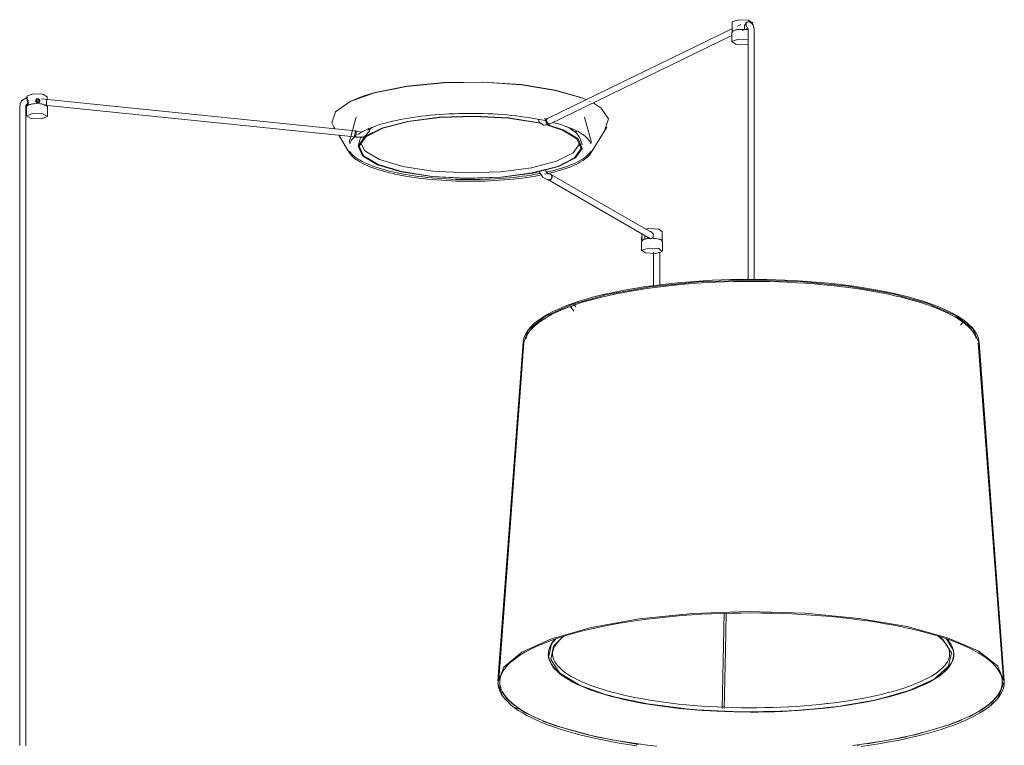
# Model space of a CAD drawing. Header units: millimetres. Extents: x -4228 to 3742, y -1328 to 7565.
# Tile 2 of 7: x -1158 to -187, y -531 to 185. Entities that reach past the tile are written whole.
import ezdxf

# ---------------------------------------------------------------- set-up
doc = ezdxf.new("R2010")
doc.units = ezdxf.units.MM
doc.layers.add('E-LITE-EQPM', color=7, linetype='Continuous', lineweight=20)

# ---------------------------------------------------------------- blocks, each defined once
blk = doc.blocks.new('64314-3L   _Suspended_tensor - 64314-54-3L CONGA Black_White pendant lamp ø450-3L-720679-00 Isometrico PDF')
at = {"layer": 'E-LITE-EQPM', "color": 253, "lineweight": 15, "true_color": 0xaaaaaa}
for p, q in [((3496.59, 184.9), (3500.33, 182.32)), ((3480.66, 176.45), (3298.34, 87.9)), ((3480.42, 182.71), (3480.42, 173.1)), ((3489.12, 180.56), (3485.86, 178.98)), ((3490.56, 174.59), (3491.74, 175.16)), ((3491.84, 175.58), (3492.54, 175.83)), ((3492.54, 175.83), (3492.54, 178.38)), ((3495.66, 176.67), (3492.88, 175.49)), ((3495.88, 183.23), (3493.78, 182.34)), ((3496.15, 175.72), (3496.15, 170.3)), ((3497.36, 183.22), (3496.61, 183.33)), ((3496.89, 183.29), (3497.69, 182.93)), ((3500.43, 180.11), (3500.43, 182.71)), ((3502.15, 170.3), (3502.15, 175.72)), ((3300.96, 82.51), (3480.24, 169.58)), ((3480.14, 172.4), (3480.14, 163.28)), ((3496.15, 170.3), (3496.15, -71.34)), ((3502.15, -71.51), (3502.15, 170.3)), ((2785.14, 108.03), (2783.97, 108.11)), ((2784.34, 109.46), (2784.34, 107.72)), ((2784.51, 109.41), (2784.38, 109.7)), ((2793.76, 106.02), (2795.25, 107.03)), ((2795.11, 106.57), (2795.25, 107.03)), ((2795.25, 107.03), (2796.74, 105.95)), ((3108.27, 75.53), (2798.28, 107.23)), ((2804.35, 106.52), (2804.35, 109.46)), ((3305.63, 115.82), (3332.39, 108.05)), ((3333.2, 107.73), (3336.48, 106.37)), ((2777.59, 102.18), (2777.23, 99.7)), ((2777.23, 99.7), (2777.23, 94.28)), ((2783.23, 99.7), (2783.34, 100.44)), ((2783.23, 94.28), (2783.23, 99.7)), ((2783.34, 100.44), (2784.84, 102.1)), ((2784.05, 99.16), (2784.11, 99.53)), ((2784.05, 99.16), (2784.05, 90.04)), ((2784.81, 102.09), (2784.84, 102.1)), ((2784.81, 102.09), (2785.74, 102.03)), ((2785, 101.42), (2784.98, 102.09)), ((2785, 100.52), (2785, 101.42)), ((2785.74, 103.84), (2785.74, 101.28)), ((2785.74, 101.28), (2786.64, 101.26)), ((2793.33, 106.11), (2792.86, 104.54)), ((2794.33, 104.32), (2793.76, 106.02)), ((2795.11, 106.57), (2793.86, 105.72)), ((2794.09, 104.15), (2794.19, 103.86)), ((2794.33, 104.32), (2794.19, 103.86)), ((2795.25, 104.3), (2794.53, 104.32)), ((2796.58, 105.5), (2795.11, 106.57)), ((2795.97, 104.29), (2795.25, 104.3)), ((2796.17, 104.28), (2796.03, 103.82)), ((2796.03, 103.82), (2796.12, 104.1)), ((2796.74, 105.95), (2796.17, 104.28)), ((2796.72, 103.5), (2797.16, 104.95)), ((2801.5, 100.87), (3107.66, 69.56)), ((2803.07, 100.87), (2803.68, 100.86)), ((2803.68, 100.86), (2803.68, 103.41)), ((2804.64, 90.04), (2804.64, 99.16)), ((3104.49, 105.01), (3103.74, 104.65)), ((3340.2, 104.65), (3339.45, 105.01)), ((2777.23, 94.28), (2777.23, -531.35)), ((2783.23, -531.75), (2783.23, 94.28)), ((3109.3, 88.98), (3102.3, 63.96)), ((3295.94, 86.97), (3295.34, 87.59)), ((3298.3, 87.89), (3296.87, 87.17)), ((3298.3, 87.89), (3297.58, 87.53)), ((3341.64, 63.96), (3334.64, 88.98)), ((3087.21, 79.16), (3088.18, 77.58)), ((3122.86, 76.2), (3123.8, 78.63)), ((3294.66, 81.11), (3299.56, 81.81)), ((3296.35, 85.58), (3295.88, 85.68)), ((3295.94, 86.97), (3296.87, 87.17)), ((3297.67, 84.25), (3297.4, 84.97)), ((3299.18, 82.62), (3298.61, 83.01)), ((3299.8, 82.39), (3299.2, 82.61)), ((3299.56, 81.81), (3300.99, 82.53)), ((3300.41, 82.35), (3299.82, 82.38)), ((3300.28, 82.17), (3300.99, 82.53)), ((3300.96, 82.51), (3300.43, 82.35)), ((3341.45, 54.12), (3356.73, 79.16)), ((3092.1, 71.16), (3102.49, 54.12)), ((3107.31, 69.64), (3109.41, 69.15)), ((3107.62, 69.56), (3108.78, 69.43)), ((3107.63, 69.56), (3107.68, 69.68)), ((3107.72, 69.68), (3107.66, 69.56)), ((3107.7, 69.72), (3107.76, 69.99)), ((3107.79, 69.99), (3107.73, 69.72)), ((3107.73, 69.73), (3108.01, 69.95)), ((3107.76, 69.99), (3107.85, 70.48)), ((3107.88, 70.48), (3107.79, 69.99)), ((3107.85, 70.48), (3107.94, 71.1)), ((3107.97, 71.1), (3107.88, 70.48)), ((3107.95, 71.11), (3108.04, 71.83)), ((3108.06, 71.83), (3107.97, 71.11)), ((3108.04, 71.83), (3108.14, 72.6)), ((3108.14, 72.6), (3108.06, 71.83)), ((3108.07, 70.02), (3108.36, 70.41)), ((3108.26, 75.53), (3108.27, 75.53)), ((3108.28, 74.09), (3108.32, 74.69)), ((3109.46, 75.39), (3108.3, 75.52)), ((3108.3, 75.52), (3108.3, 75.52)), ((3108.32, 74.7), (3108.34, 75.15)), ((3108.34, 75.16), (3108.33, 75.44)), ((3108.41, 70.48), (3108.55, 70.74)), ((3110.76, 75), (3108.66, 75.48)), ((3109.46, 75.39), (3109.46, 75.39)), ((3322.99, 77.56), (3322.33, 76.78)), ((3327.23, 75.4), (3325.67, 74.28)), ((3113.11, 66.75), (3111.69, 61.7)), ((3332.25, 61.7), (3330.83, 66.75)), ((3300.72, 32.91), (3299.28, 33.21)), ((3300.72, 32.91), (3301.14, 32.77)), ((3301.47, 32.61), (3301.09, 32.81)), ((3402.91, -25.71), (3301.54, 32.56)), ((3302.46, 30.49), (3302.43, 29.72)), ((3302.81, 29.46), (3302.55, 28.73)), ((3298.06, 27.33), (3299.5, 27.04)), ((3298.25, 27.52), (3298.62, 27.32)), ((3298.55, 27.36), (3399.92, -30.92)), ((3299.39, 27.06), (3299.66, 27.02)), ((3299.66, 27.02), (3299.4, 27.05)), ((3300.12, 27.02), (3299.67, 27.02)), ((3299.69, 27.02), (3300.12, 27.03)), ((3300.86, 27.19), (3300.14, 27.02)), ((3300.79, 27.22), (3300.28, 27.04)), ((3301.23, 27.51), (3300.89, 27.28)), ((3302.55, 28.73), (3302.12, 28.08)), ((3391.41, -26), (3391.41, -33.07)), ((3394.39, -28.53), (3394.44, -27.76)), ((3394.39, -31.09), (3394.39, -28.53)), ((3394.91, -21.47), (3398.19, -20.83)), ((3402.65, -29.12), (3402.35, -29.55)), ((3402.64, -27.75), (3402.64, -30.31)), ((3411.42, -33.07), (3411.42, -23.47)), ((3390.77, -30.49), (3391.5, -30.42)), ((3390.92, -32.02), (3390.95, -32.33)), ((3390.95, -32.33), (3391.44, -32.28)), ((3391.59, -29.3), (3391.06, -29.35)), ((3391.12, -33.77), (3391.12, -42.89)), ((3394.39, -31.09), (3392.56, -31.77)), ((3394.78, -31.41), (3394.39, -31.09)), ((3396.64, -30.25), (3396.67, -30.76)), ((3398.83, -30.33), (3398.46, -30.08)), ((3398.53, -30.69), (3398.5, -30.36)), ((3398.83, -30.33), (3399.31, -30.66)), ((3399.61, -30.6), (3398.91, -30.37)), ((3400.04, -30.64), (3399.68, -30.61)), ((3402.33, -29.58), (3401.78, -30.09)), ((3402.64, -30.31), (3403.02, -30.62)), ((3411.71, -33.77), (3411.28, -33.26)), ((3411.4, -33.22), (3411.39, -32.88)), ((3411.71, -42.89), (3411.71, -33.77)), ((3402.98, -44.2), (3402.98, -77.21)), ((3408.98, -76.88), (3408.98, -44.2)), ((3326.09, -98.3), (3324.19, -95.57)), ((3320.91, -97.85), (3324.2, -102.58)), ((3705.59, -110.49), (3704.89, -111.29)), ((3705.91, -116.2), (3708.6, -113.11)), ((3274.12, -133.22), (3249.27, -467.31)), ((3274.89, -133.78), (3250.11, -466.89)), ((3748.19, -466.89), (3723.41, -133.78)), ((3749.02, -467.31), (3724.17, -133.22)), ((3691.66, -425.61), (3698.97, -437.49)), ((3699, -437.61), (3698.99, -444.23)), ((3251.01, -470.83), (3252.04, -475.1)), ((3746.66, -473.83), (3747.44, -468.84)), ((3259.56, -486.53), (3265.6, -491.84)), ((3268.33, -495.45), (3265.31, -493.32)), ((3726.84, -495.96), (3734, -490.81)), ((3738.69, -488.61), (3735.83, -491.11)), ((3346.21, -522.85), (3388.03, -530.21)), ((3613.7, -529.73), (3651.09, -523.07)), ((3651.23, -523.04), (3652.84, -522.69)), ((3603.76, -531.09), (3605.6, -530.85))]:
    blk.add_line(p, q, dxfattribs=at)
at = {"layer": 'E-LITE-EQPM', "color": 7, "lineweight": 15, "true_color": 0xfdfdfd}
for p, q in [((3472.59, -400.68), (3470.47, -494.69)), ((3473.76, -437.51), (3474.59, -400.57)), ((3299.67, -445.64), (3299.33, -444.33)), ((3302.14, -450.82), (3299.67, -445.65)), ((3472.47, -494.74), (3473.76, -437.61)), ((3698.63, -445.64), (3698.41, -446.31)), ((3698.95, -444.42), (3698.63, -445.64)), ((3698.97, -437.49), (3699, -437.61)), ((3302.75, -451.73), (3302.26, -451.02)), ((3696.1, -450.91), (3695.45, -451.85)), ((3696.33, -450.56), (3696.13, -450.87)), ((3697.44, -448.59), (3696.52, -450.24))]:
    blk.add_line(p, q, dxfattribs=at)
at = {"layer": 'E-LITE-EQPM', "color": 253, "lineweight": 15, "true_color": 0xaaaaaa}
for points in [[(3480.45, 182.77, 0), (3480.52, 183.1, 0), (3486.68, 185.29, 0), (3496.59, 184.9, 0)], [(3480.14, 172.4, 0), (3481.57, 174.14, 0), (3484.96, 175.17, 0), (3490.53, 175.63, 0), (3495.99, 175.16, 0), (3496.21, 175.11, 0)], [(3492.54, 175.83, 0), (3485.4, 175.51, 0), (3480.83, 173.89, 0), (3480.42, 173.09, 0)], [(3492.54, 178.38, 0), (3492.66, 179.31, 0), (3493.01, 180.18, 0), (3493.54, 180.92, 0), (3494.21, 181.5, 0)], [(3496.89, 183.29, 0), (3496.06, 183.28, 0), (3495.31, 182.92, 0), (3494.71, 182.24, 0), (3494.34, 181.32, 0), (3494.23, 180.29, 0), (3494.41, 179.26, 0), (3494.83, 178.35, 0)], [(3494.59, 175.29, 0), (3494.6, 175.59, 0), (3494.47, 176.43, 0)], [(3495.09, 175.48, 0), (3494.95, 176.14, 0), (3494.81, 176.41, 0)], [(3495.75, 177.52, 0), (3496.15, 175.84, 0), (3496.15, 175.72, 0)], [(3497.36, 183.22, 0), (3500.78, 180.79, 0), (3502.15, 176.11, 0), (3502.15, 175.72, 0)], [(3484.09, 161.02, 0), (3480.24, 163.68, 0), (3486.58, 165.94, 0), (3496.25, 165.64, 0)], [(3496.4, 160.95, 0), (3494.28, 160.62, 0), (3484.09, 161.02, 0)], [(3087.82, 78.23, 0), (3085.45, 83.62, 0), (3089.04, 94.41, 0), (3103.4, 104.48, 0), (3127.36, 113.02, 0), (3158.99, 119.33, 0), (3195.72, 122.9, 0), (3234.58, 123.45, 0), (3272.42, 120.92, 0), (3306.17, 115.53, 0)], [(3114.97, 109.32, 0), (3127.96, 113.33, 0), (3159.39, 119.6, 0), (3195.89, 123.15, 0), (3234.5, 123.69, 0), (3272.1, 121.18, 0), (3305.63, 115.82, 0)], [(2783.96, 108.11, 0), (2779.11, 105.06, 0), (2777.59, 102.18, 0)], [(2784, 108.1, 0), (2784.15, 107.84, 0), (2784.32, 107.26, 0), (2784.5, 106.41, 0), (2784.67, 105.41, 0), (2784.82, 104.38, 0), (2784.92, 103.43, 0), (2784.96, 102.67, 0), (2784.91, 102.21, 0)], [(2784.38, 109.7, 0), (2790.09, 111.99, 0), (2800.06, 111.75, 0), (2804.31, 109.23, 0)], [(2793.2, 105.58, 0), (2793.3, 105.98, 0), (2793.65, 106.56, 0), (2794.18, 107, 0), (2794.84, 107.22, 0)], [(2795.25, 107.45, 0), (2793.25, 105.58, 0), (2795.25, 103.61, 0)], [(2795.25, 103.61, 0), (2797.24, 105.48, 0), (2795.25, 107.45, 0)], [(2795.53, 107.21, 0), (2796.18, 106.95, 0), (2796.7, 106.49, 0), (2797.04, 105.89, 0), (2797.12, 105.63, 0)], [(3103.8, 104.67, 0), (3104.15, 104.84, 0), (3114.22, 109.05, 0)], [(3306.17, 115.53, 0), (3333.09, 107.71, 0), (3336.44, 106.35, 0)], [(2804.64, 99.16, 0), (2803.2, 100.9, 0), (2799.82, 101.93, 0), (2794.24, 102.39, 0), (2788.78, 101.92, 0), (2785.54, 100.92, 0), (2784.11, 99.53, 0)], [(2784.98, 106.66, 0), (2785.26, 106.19, 0), (2785.5, 105.55, 0), (2785.68, 104.75, 0), (2785.74, 103.84, 0)], [(2803.68, 100.86, 0), (2798.83, 102.35, 0), (2791.46, 102.53, 0), (2785.74, 101.28, 0)], [(2795.19, 103.41, 0), (2794.84, 103.44, 0), (2794.18, 103.67, 0), (2793.65, 104.1, 0), (2793.3, 104.66, 0), (2793.18, 105.32, 0)], [(2797.16, 105.22, 0), (2797.04, 104.58, 0), (2796.7, 104.02, 0), (2796.18, 103.63, 0), (2795.53, 103.43, 0), (2795.22, 103.41, 0)], [(2803.68, 103.41, 0), (2803.73, 104.32, 0), (2803.84, 105.11, 0), (2804, 105.75, 0), (2804.16, 106.21, 0), (2804.29, 106.48, 0), (2804.34, 106.54, 0)], [(3343.31, 103.07, 0), (3351.02, 98.09, 0), (3358.49, 87.46, 0), (3354.9, 76.67, 0)], [(2784.09, 90.28, 0), (2789.97, 92.63, 0), (2800.22, 92.39, 0), (2804.6, 89.8, 0)], [(2804.6, 89.8, 0), (2798.72, 87.44, 0), (2788.47, 87.69, 0), (2784.09, 90.28, 0)], [(3111.05, 72.03, 0), (3111.58, 72.41, 0), (3113.49, 73.61, 0), (3115.58, 74.79, 0), (3117.85, 75.95, 0), (3120.28, 77.09, 0), (3122.88, 78.2, 0), (3125.64, 79.28, 0), (3128.56, 80.33, 0), (3131.63, 81.35, 0), (3134.84, 82.33, 0), (3138.2, 83.28, 0), (3141.69, 84.2, 0), (3145.32, 85.07, 0), (3149.06, 85.9, 0), (3152.93, 86.69, 0), (3156.9, 87.44, 0), (3160.99, 88.14, 0), (3165.16, 88.79, 0), (3169.44, 89.4, 0), (3173.79, 89.96, 0), (3178.22, 90.47, 0), (3182.73, 90.94, 0), (3187.3, 91.35, 0), (3191.92, 91.71, 0), (3196.59, 92.02, 0), (3201.3, 92.27, 0), (3206.05, 92.48, 0), (3210.82, 92.63, 0), (3215.61, 92.73, 0), (3220.41, 92.77, 0), (3225.21, 92.76, 0), (3230.01, 92.7, 0), (3234.79, 92.58, 0), (3239.55, 92.41, 0), (3244.29, 92.19, 0), (3248.99, 91.92, 0), (3253.64, 91.59, 0), (3258.25, 91.21, 0), (3262.79, 90.78, 0), (3267.27, 90.3, 0), (3271.68, 89.77, 0), (3276.01, 89.2, 0), (3280.24, 88.57, 0), (3284.39, 87.9, 0), (3288.44, 87.18, 0), (3292.37, 86.42, 0), (3295.88, 85.68, 0)], [(3134.83, 78.28, 0), (3160.15, 84.85, 0), (3191.52, 88.92, 0), (3225.87, 90.09, 0), (3259.84, 88.25, 0), (3290.1, 83.57, 0), (3292.39, 83.06, 0)], [(3135.65, 78.1, 0), (3160.73, 84.61, 0), (3191.81, 88.64, 0), (3225.83, 89.8, 0), (3259.49, 87.97, 0), (3289.46, 83.34, 0), (3292.77, 82.59, 0)], [(3299.1, 82.04, 0), (3298.49, 82.27, 0), (3297.9, 82.67, 0), (3297.38, 83.22, 0), (3296.97, 83.89, 0), (3296.69, 84.62, 0), (3296.57, 85.36, 0), (3296.6, 86.07, 0), (3296.8, 86.7, 0), (3297.14, 87.19, 0), (3297.6, 87.53, 0), (3297.86, 87.63, 0)], [(3297.4, 84.98, 0), (3297.28, 85.72, 0), (3297.32, 86.43, 0), (3297.52, 87.06, 0), (3297.87, 87.56, 0), (3298.33, 87.9, 0), (3298.34, 87.9, 0)], [(3298.31, 87.89, 0), (3297.85, 87.55, 0), (3297.51, 87.06, 0), (3297.32, 86.43, 0), (3297.28, 85.72, 0), (3297.41, 84.98, 0), (3297.69, 84.25, 0), (3298.1, 83.58, 0), (3298.61, 83.03, 0), (3299.2, 82.63, 0), (3299.82, 82.4, 0)], [(3298.31, 87.89, 0), (3297.85, 87.55, 0), (3297.51, 87.06, 0), (3297.32, 86.43, 0), (3297.28, 85.72, 0), (3297.41, 84.98, 0), (3297.69, 84.25, 0), (3298.1, 83.58, 0), (3298.61, 83.03, 0), (3299.2, 82.63, 0), (3299.82, 82.4, 0)], [(3309.11, 40.33, 0), (3283.79, 33.76, 0), (3252.42, 29.69, 0), (3218.07, 28.52, 0), (3184.1, 30.36, 0), (3153.84, 35.04, 0), (3130.25, 42.09, 0), (3115.63, 50.82, 0), (3111.43, 60.39, 0), (3118.04, 69.85, 0), (3134.83, 78.28, 0)], [(3308.29, 40.51, 0), (3283.21, 34, 0), (3252.14, 29.97, 0), (3218.11, 28.81, 0), (3184.45, 30.63, 0), (3154.48, 35.26, 0), (3131.1, 42.25, 0), (3116.63, 50.9, 0), (3112.46, 60.38, 0), (3119.01, 69.75, 0), (3135.65, 78.1, 0)], [(3121, 76.2, 0), (3121.63, 76.64, 0), (3123.43, 77.77, 0), (3125.38, 78.87, 0), (3127.48, 79.94, 0), (3128.07, 80.22, 0)], [(3294.66, 81.11, 0), (3290.46, 83.83, 0), (3288.84, 87.15, 0)], [(3296.14, 81.77, 0), (3312.84, 76.36, 0), (3327.31, 67.7, 0), (3331.48, 58.23, 0), (3324.93, 48.86, 0), (3308.29, 40.51, 0)], [(3297.66, 81.76, 0), (3313.7, 76.52, 0), (3328.31, 67.78, 0), (3332.51, 58.22, 0), (3325.9, 48.76, 0), (3309.11, 40.33, 0)], [(3298.59, 83.03, 0), (3298.08, 83.58, 0), (3297.68, 84.24, 0)], [(3299.1, 82.04, 0), (3299.71, 82, 0), (3300.26, 82.16, 0), (3300.61, 82.39, 0)], [(3299.82, 82.4, 0), (3300.42, 82.36, 0), (3300.98, 82.52, 0), (3300.99, 82.53, 0)], [(3299.82, 82.4, 0), (3300.42, 82.36, 0), (3300.98, 82.52, 0), (3300.99, 82.53, 0)], [(3340.98, 62.59, 0), (3340.56, 63.8, 0), (3339.95, 65.03, 0), (3339.15, 66.26, 0), (3338.17, 67.5, 0), (3337, 68.73, 0), (3335.64, 69.97, 0), (3334.09, 71.19, 0), (3332.36, 72.41, 0), (3330.45, 73.61, 0), (3328.36, 74.79, 0), (3326.09, 75.95, 0), (3323.66, 77.09, 0), (3321.06, 78.2, 0), (3318.3, 79.28, 0), (3315.38, 80.33, 0), (3312.31, 81.35, 0), (3309.1, 82.33, 0), (3305.74, 83.28, 0), (3303.67, 83.82, 0)], [(3330.83, 66.75, 0), (3330.37, 68.07, 0), (3329.72, 69.37, 0), (3328.9, 70.64, 0), (3327.91, 71.89, 0), (3326.75, 73.11, 0), (3325.43, 74.31, 0), (3323.95, 75.49, 0), (3322.31, 76.64, 0), (3320.51, 77.77, 0), (3318.56, 78.87, 0), (3316.46, 79.94, 0)], [(3102.96, 62.59, 0), (3103.38, 63.8, 0), (3103.99, 65.03, 0), (3104.79, 66.26, 0), (3105.77, 67.5, 0), (3106.94, 68.73, 0), (3107.85, 69.56, 0)], [(3108.14, 72.61, 0), (3108.22, 73.37, 0), (3108.28, 74.09, 0)], [(3108.3, 75.44, 0), (3108.31, 75.16, 0), (3108.3, 74.7, 0), (3108.27, 74.09, 0), (3108.22, 73.37, 0), (3108.15, 72.61, 0)], [(3108.85, 75.4, 0), (3108.56, 75.5, 0), (3108.3, 75.43, 0)], [(3108.84, 69.55, 0), (3108.92, 69.86, 0), (3109.01, 70.35, 0), (3109.1, 70.97, 0), (3109.2, 71.7, 0), (3109.29, 72.47, 0), (3109.37, 73.24, 0), (3109.44, 73.95, 0), (3109.48, 74.56, 0), (3109.5, 75.02, 0), (3109.49, 75.3, 0)], [(3109.41, 69.15, 0), (3116, 69.47, 0), (3117.98, 70.39, 0)], [(3113.52, 75.37, 0), (3110.78, 75, 0), (3110.76, 75, 0)], [(3113.11, 66.75, 0), (3113.57, 68.07, 0), (3114.22, 69.37, 0), (3114.5, 69.81, 0)], [(3117.98, 70.39, 0), (3122.42, 75.21, 0), (3122.86, 76.2, 0)], [(3307.23, 45.56, 0), (3282.46, 39.13, 0), (3251.77, 35.15, 0), (3218.15, 34, 0), (3184.92, 35.8, 0), (3155.3, 40.38, 0), (3132.22, 47.28, 0), (3117.92, 55.83, 0), (3113.74, 64.08, 0)], [(3330.14, 63.06, 0), (3323.66, 53.8, 0), (3307.23, 45.56, 0)], [(3102.49, 54.12, 0), (3103.45, 52.72, 0), (3104.59, 51.35, 0), (3105.92, 50, 0), (3107.43, 48.68, 0), (3109.13, 47.38, 0), (3110.99, 46.11, 0), (3113.03, 44.87, 0), (3115.24, 43.65, 0), (3117.62, 42.47, 0), (3120.15, 41.31, 0), (3122.85, 40.18, 0), (3125.71, 39.09, 0), (3128.72, 38.03, 0), (3131.87, 37, 0), (3135.17, 36.01, 0), (3138.6, 35.06, 0), (3142.16, 34.15, 0), (3145.85, 33.28, 0), (3147.64, 32.88, 0)], [(3102.75, 55.61, 0), (3103.68, 54.25, 0), (3104.8, 52.91, 0), (3106.11, 51.59, 0), (3107.6, 50.29, 0), (3109.26, 49.01, 0), (3111.11, 47.75, 0), (3113.13, 46.52, 0), (3115.33, 45.31, 0), (3117.69, 44.13, 0), (3120.21, 42.98, 0), (3122.9, 41.85, 0), (3125.75, 40.76, 0), (3128.75, 39.71, 0), (3131.89, 38.68, 0), (3135.18, 37.7, 0), (3138.61, 36.75, 0), (3142.17, 35.84, 0), (3145.86, 34.97, 0), (3147.64, 34.57, 0)], [(3341.45, 54.12, 0), (3340.49, 52.72, 0), (3339.35, 51.35, 0), (3338.02, 50, 0), (3336.51, 48.68, 0), (3334.82, 47.38, 0), (3332.95, 46.11, 0), (3330.91, 44.87, 0), (3328.7, 43.65, 0), (3326.33, 42.47, 0), (3323.79, 41.31, 0), (3321.09, 40.18, 0), (3318.23, 39.09, 0), (3315.22, 38.03, 0), (3312.07, 37, 0), (3308.78, 36.01, 0), (3305.34, 35.06, 0), (3301.78, 34.15, 0), (3298.09, 33.28, 0), (3295.14, 32.64, 0)], [(3341.19, 55.61, 0), (3340.26, 54.25, 0), (3339.14, 52.91, 0), (3337.83, 51.59, 0), (3336.35, 50.29, 0), (3334.68, 49.01, 0), (3332.83, 47.75, 0), (3330.81, 46.52, 0), (3328.62, 45.31, 0), (3326.25, 44.13, 0), (3323.73, 42.98, 0), (3321.04, 41.85, 0), (3318.19, 40.76, 0), (3315.19, 39.71, 0), (3312.05, 38.68, 0), (3308.76, 37.7, 0), (3305.33, 36.75, 0), (3301.77, 35.84, 0), (3298.08, 34.97, 0), (3296.76, 34.68, 0)], [(3291.43, 33.57, 0), (3290.35, 33.36, 0), (3286.32, 32.62, 0), (3282.18, 31.92, 0), (3277.95, 31.27, 0), (3273.63, 30.67, 0), (3269.23, 30.12, 0), (3264.75, 29.62, 0), (3260.2, 29.17, 0), (3255.6, 28.77, 0), (3250.94, 28.42, 0), (3246.23, 28.12, 0), (3241.49, 27.88, 0), (3236.71, 27.69, 0), (3231.91, 27.55, 0), (3227.09, 27.47, 0), (3222.27, 27.44, 0), (3217.44, 27.46, 0), (3212.63, 27.54, 0), (3207.82, 27.67, 0), (3203.04, 27.85, 0), (3198.3, 28.09, 0), (3193.58, 28.38, 0), (3188.92, 28.72, 0), (3184.3, 29.12, 0), (3179.75, 29.56, 0), (3175.26, 30.06, 0), (3170.85, 30.6, 0), (3166.52, 31.2, 0), (3162.28, 31.84, 0), (3158.13, 32.53, 0), (3154.08, 33.26, 0), (3150.15, 34.04, 0), (3147.64, 34.57, 0)], [(3292.7, 32.14, 0), (3290.35, 31.67, 0), (3286.31, 30.93, 0), (3282.18, 30.23, 0), (3277.95, 29.59, 0), (3273.62, 28.99, 0), (3269.22, 28.43, 0), (3264.74, 27.93, 0), (3260.2, 27.48, 0), (3255.59, 27.08, 0), (3250.93, 26.73, 0), (3246.23, 26.44, 0), (3241.48, 26.19, 0), (3236.71, 26, 0), (3231.91, 25.86, 0), (3227.09, 25.78, 0), (3222.27, 25.75, 0), (3217.45, 25.77, 0), (3212.63, 25.85, 0), (3207.83, 25.98, 0), (3203.05, 26.17, 0), (3198.3, 26.4, 0), (3193.59, 26.69, 0), (3188.92, 27.04, 0), (3184.31, 27.43, 0), (3179.76, 27.87, 0), (3175.27, 28.37, 0), (3170.86, 28.91, 0), (3166.53, 29.51, 0), (3162.28, 30.15, 0), (3158.13, 30.84, 0), (3154.09, 31.57, 0), (3150.15, 32.35, 0), (3147.64, 32.88, 0)], [(3298.06, 27.33, 0), (3293.45, 29.94, 0), (3290.07, 35.15, 0)], [(3299.28, 33.21, 0), (3297.15, 34.77, 0), (3296.25, 36.52, 0)], [(3299.76, 27.22, 0), (3300.49, 27.39, 0), (3301.17, 27.75, 0), (3301.74, 28.28, 0), (3302.18, 28.93, 0), (3302.44, 29.66, 0), (3302.51, 30.43, 0), (3302.39, 31.19, 0), (3302.09, 31.87, 0), (3301.62, 32.44, 0), (3301.01, 32.85, 0), (3300.32, 33.08, 0), (3299.58, 33.11, 0)], [(3300.12, 27.03, 0), (3300.86, 27.2, 0), (3301.53, 27.56, 0), (3302.11, 28.08, 0), (3302.54, 28.73, 0), (3302.81, 29.46, 0), (3302.89, 30.23, 0), (3302.77, 30.98, 0), (3302.47, 31.67, 0), (3302, 32.23, 0), (3301.54, 32.57, 0)], [(3301.47, 32.61, 0), (3301.99, 32.24, 0), (3302.46, 31.67, 0), (3302.76, 30.99, 0), (3302.89, 30.23, 0), (3302.81, 29.46, 0)], [(3302.11, 28.07, 0), (3301.54, 27.55, 0), (3300.87, 27.19, 0)], [(3398.19, -20.83, 0), (3408, -21.37, 0), (3411.23, -24.01, 0)], [(3399.53, -23.81, 0), (3400.05, -23.99, 0), (3400.89, -24.47, 0), (3401.61, -25.12, 0), (3402.16, -25.91, 0), (3402.52, -26.81, 0), (3402.64, -27.75, 0)], [(3391.25, -33.27, 0), (3390.6, -30.82, 0), (3391.25, -29.42, 0)], [(3391.12, -33.77, 0), (3392.56, -32.04, 0), (3395.94, -31, 0), (3398.21, -30.69, 0)], [(3391.58, -32.57, 0), (3391.42, -32.93, 0), (3391.41, -33.05, 0)], [(3391.66, -29.35, 0), (3391.56, -29.63, 0), (3391.51, -30.11, 0), (3391.49, -30.73, 0)], [(3396.96, -29.2, 0), (3396.76, -29.61, 0), (3396.64, -30.25, 0)], [(3397.35, -29.18, 0), (3397.23, -30.19, 0), (3397.28, -30.95, 0)], [(3411.17, -33.12, 0), (3410.27, -32.04, 0), (3406.88, -31, 0), (3401.31, -30.54, 0), (3398.21, -30.69, 0)], [(3401.75, -30.1, 0), (3401.08, -30.46, 0), (3400.51, -30.61, 0)], [(3410.43, -31.86, 0), (3409.03, -31.27, 0), (3402.64, -30.31, 0)], [(3404.73, -45.61, 0), (3394.63, -45.05, 0), (3391.32, -42.34, 0), (3398.1, -40.18, 0)], [(3398.1, -40.18, 0), (3408.19, -40.74, 0), (3411.51, -43.45, 0), (3404.73, -45.61, 0)], [(3274.08, -134.52, 0), (3274.27, -131.88, 0), (3274.83, -129.26, 0), (3275.77, -126.65, 0), (3277.07, -124.08, 0), (3278.73, -121.53, 0), (3280.75, -119.03, 0), (3283.11, -116.56, 0), (3285.81, -114.13, 0), (3288.85, -111.73, 0), (3292.21, -109.38, 0), (3295.91, -107.08, 0), (3299.93, -104.82, 0), (3304.26, -102.61, 0), (3308.9, -100.46, 0), (3313.84, -98.36, 0), (3319.07, -96.32, 0), (3324.59, -94.34, 0), (3330.39, -92.42, 0), (3336.45, -90.57, 0), (3342.77, -88.79, 0), (3349.35, -87.08, 0), (3356.16, -85.45, 0), (3363.19, -83.9, 0), (3370.45, -82.42, 0), (3377.91, -81.03, 0), (3385.56, -79.72, 0), (3393.39, -78.5, 0), (3401.39, -77.36, 0), (3409.55, -76.32, 0), (3417.85, -75.37, 0), (3426.27, -74.51, 0), (3434.82, -73.74, 0), (3443.47, -73.07, 0), (3452.2, -72.5, 0), (3461.01, -72.03, 0), (3469.89, -71.65, 0), (3478.81, -71.38, 0), (3487.76, -71.2, 0), (3496.73, -71.12, 0), (3505.7, -71.15, 0), (3514.66, -71.27, 0), (3523.6, -71.49, 0), (3532.5, -71.81, 0), (3541.34, -72.23, 0), (3550.12, -72.75, 0), (3558.82, -73.37, 0), (3567.42, -74.08, 0), (3575.91, -74.89, 0), (3584.29, -75.79, 0), (3592.52, -76.79, 0), (3600.61, -77.87, 0), (3608.53, -79.05, 0), (3616.28, -80.31, 0), (3623.85, -81.66, 0), (3631.21, -83.09, 0), (3637.38, -84.38, 0)], [(3637.78, -85.14, 0), (3594.85, -77.79, 0), (3547.12, -73.28, 0), (3496.98, -71.84, 0), (3446.96, -73.55, 0), (3399.55, -78.31, 0), (3357.13, -85.89, 0), (3321.84, -95.91, 0), (3295.44, -107.87, 0), (3279.25, -121.16, 0), (3274.09, -135.12, 0)], [(3276.8, -129.76, 0), (3276.99, -129.05, 0), (3277.95, -126.69, 0), (3279.26, -124.32, 0), (3280.92, -121.95, 0), (3282.93, -119.59, 0), (3285.29, -117.24, 0), (3288, -114.91, 0), (3291.05, -112.61, 0), (3294.43, -110.33, 0), (3298.15, -108.09, 0), (3302.2, -105.89, 0), (3306.56, -103.73, 0), (3311.24, -101.62, 0), (3316.22, -99.56, 0), (3321.49, -97.56, 0), (3327.05, -95.61, 0), (3332.89, -93.73, 0), (3339, -91.92, 0), (3345.36, -90.17, 0), (3351.97, -88.5, 0), (3358.82, -86.9, 0), (3365.89, -85.37, 0), (3373.18, -83.93, 0), (3380.67, -82.57, 0), (3388.36, -81.29, 0), (3396.22, -80.1, 0), (3404.24, -79, 0), (3412.42, -77.99, 0), (3420.74, -77.07, 0), (3429.18, -76.24, 0), (3437.73, -75.51, 0), (3446.39, -74.88, 0), (3455.13, -74.34, 0), (3463.94, -73.89, 0), (3472.8, -73.55, 0), (3481.71, -73.31, 0), (3490.64, -73.16, 0), (3499.59, -73.12, 0), (3508.54, -73.17, 0), (3517.48, -73.33, 0), (3526.38, -73.58, 0), (3535.24, -73.93, 0), (3544.05, -74.39, 0), (3552.78, -74.93, 0), (3561.42, -75.58, 0), (3569.97, -76.32, 0), (3578.4, -77.16, 0), (3586.7, -78.09, 0), (3594.86, -79.11, 0), (3602.87, -80.22, 0), (3610.71, -81.42, 0), (3618.38, -82.7, 0), (3625.85, -84.07, 0), (3633.12, -85.52, 0), (3636.95, -86.34, 0)], [(3721.44, -129.48, 0), (3720.54, -127.12, 0), (3719.3, -124.75, 0), (3717.7, -122.38, 0), (3715.75, -120.02, 0), (3713.45, -117.66, 0), (3710.81, -115.33, 0), (3707.82, -113.02, 0), (3704.49, -110.74, 0), (3700.83, -108.49, 0), (3696.85, -106.28, 0), (3692.54, -104.11, 0), (3687.92, -101.99, 0), (3683, -99.92, 0), (3677.77, -97.91, 0), (3672.26, -95.96, 0), (3666.47, -94.06, 0), (3660.42, -92.24, 0), (3654.1, -90.48, 0), (3647.53, -88.79, 0), (3640.72, -87.18, 0), (3636.95, -86.34, 0)], [(3724.22, -134.52, 0), (3724.03, -131.88, 0), (3723.46, -129.26, 0), (3722.53, -126.65, 0), (3721.22, -124.08, 0), (3719.56, -121.53, 0), (3717.55, -119.03, 0), (3715.19, -116.56, 0), (3712.49, -114.13, 0), (3709.45, -111.73, 0), (3706.08, -109.38, 0), (3702.39, -107.08, 0), (3698.37, -104.82, 0), (3694.04, -102.61, 0), (3689.4, -100.46, 0), (3684.46, -98.36, 0), (3679.22, -96.32, 0), (3673.71, -94.34, 0), (3667.91, -92.42, 0), (3661.84, -90.57, 0), (3655.52, -88.79, 0), (3648.95, -87.08, 0), (3642.14, -85.45, 0), (3637.38, -84.38, 0)], [(3724.21, -133.92, 0), (3718.08, -119.99, 0), (3700.98, -106.78, 0), (3673.76, -94.97, 0), (3637.78, -85.14, 0)], [(3320.89, -97.81, 0), (3320.97, -97.89, 0), (3321.15, -97.9, 0), (3321.43, -97.82, 0), (3321.79, -97.67, 0), (3322.2, -97.46, 0), (3322.63, -97.19, 0)], [(3707.1, -111.96, 0), (3707.49, -112.29, 0), (3707.86, -112.59, 0), (3708.17, -112.84, 0), (3708.41, -113.01, 0), (3708.56, -113.1, 0), (3708.61, -113.11, 0)], [(3708.55, -113.02, 0), (3708.4, -112.85, 0), (3708.16, -112.61, 0)], [(3253.16, -481.07, 0), (3249.23, -469.42, 0), (3254.96, -453.92, 0), (3272.94, -439.16, 0), (3302.26, -425.88, 0), (3341.45, -414.76, 0), (3388.55, -406.34, 0), (3441.19, -401.05, 0), (3496.75, -399.15, 0), (3552.42, -400.75, 0), (3605.42, -405.76, 0), (3653.09, -413.92, 0)], [(3346.03, -522.39, 0), (3338.33, -520.64, 0), (3330.89, -518.81, 0), (3323.71, -516.9, 0), (3316.82, -514.91, 0), (3310.23, -512.84, 0), (3303.93, -510.71, 0), (3297.96, -508.5, 0), (3292.3, -506.24, 0), (3286.98, -503.91, 0), (3282.01, -501.53, 0), (3277.38, -499.1, 0), (3273.11, -496.62, 0), (3269.21, -494.1, 0), (3265.68, -491.55, 0), (3262.53, -488.96, 0), (3259.77, -486.36, 0), (3257.39, -483.73, 0), (3255.4, -481.09, 0), (3253.79, -478.45, 0), (3252.58, -475.81, 0), (3251.75, -473.17, 0), (3251.31, -470.54, 0), (3251.24, -467.91, 0), (3251.55, -465.28, 0), (3252.24, -462.65, 0), (3253.31, -460.01, 0), (3254.77, -457.36, 0), (3256.62, -454.73, 0), (3258.86, -452.09, 0), (3261.49, -449.48, 0), (3264.5, -446.88, 0), (3267.9, -444.32, 0), (3271.66, -441.79, 0), (3275.8, -439.29, 0), (3280.3, -436.84, 0), (3285.15, -434.44, 0), (3290.35, -432.1, 0), (3295.88, -429.81, 0), (3301.74, -427.58, 0), (3307.92, -425.42, 0), (3314.41, -423.33, 0), (3321.2, -421.32, 0), (3328.27, -419.38, 0), (3335.62, -417.52, 0), (3343.23, -415.74, 0), (3351.09, -414.05, 0), (3359.19, -412.44, 0), (3367.51, -410.93, 0), (3376.05, -409.51, 0), (3384.78, -408.19, 0), (3393.7, -406.96, 0), (3402.78, -405.84, 0), (3412.03, -404.82, 0), (3421.41, -403.9, 0), (3430.91, -403.09, 0), (3440.53, -402.38, 0), (3450.24, -401.78, 0), (3460.02, -401.29, 0), (3469.87, -400.91, 0), (3479.77, -400.64, 0), (3489.7, -400.48, 0), (3499.64, -400.43, 0), (3509.59, -400.49, 0), (3519.51, -400.66, 0), (3529.41, -400.94, 0), (3539.25, -401.34, 0), (3549.03, -401.84, 0), (3558.73, -402.45, 0), (3568.34, -403.16, 0), (3577.83, -403.99, 0), (3587.2, -404.92, 0), (3596.42, -405.95, 0), (3605.49, -407.08, 0), (3614.39, -408.32, 0), (3623.11, -409.65, 0), (3631.62, -411.08, 0), (3639.93, -412.6, 0), (3648, -414.21, 0), (3652.26, -415.12, 0)], [(3346.03, -522.39, 0), (3353.98, -524.05, 0), (3362.16, -525.62, 0), (3370.57, -527.1, 0), (3379.17, -528.48, 0), (3387.97, -529.77, 0), (3396.95, -530.96, 0), (3406.1, -532.05, 0)], [(3599.71, -531.16, 0), (3608.72, -529.99, 0), (3617.56, -528.72, 0), (3626.2, -527.35, 0), (3634.64, -525.89, 0), (3642.86, -524.34, 0), (3650.85, -522.69, 0), (3658.6, -520.96, 0), (3666.09, -519.14, 0), (3673.31, -517.25, 0), (3680.26, -515.27, 0), (3686.91, -513.22, 0), (3693.25, -511.1, 0), (3699.29, -508.9, 0), (3705, -506.65, 0), (3710.38, -504.33, 0), (3715.42, -501.96, 0), (3720.11, -499.54, 0), (3724.44, -497.07, 0), (3728.41, -494.56, 0), (3732.01, -492.01, 0), (3735.22, -489.43, 0), (3738.06, -486.83, 0), (3740.51, -484.2, 0), (3742.57, -481.57, 0), (3744.24, -478.93, 0), (3745.53, -476.28, 0), (3746.42, -473.65, 0), (3746.94, -471.01, 0), (3747.07, -468.38, 0), (3746.83, -465.75, 0), (3746.21, -463.12, 0), (3745.2, -460.48, 0), (3743.81, -457.84, 0), (3742.03, -455.2, 0), (3739.86, -452.57, 0), (3737.3, -449.95, 0), (3734.36, -447.35, 0), (3731.03, -444.78, 0), (3727.33, -442.24, 0), (3723.26, -439.74, 0), (3718.83, -437.28, 0), (3714.04, -434.87, 0), (3708.91, -432.52, 0), (3703.43, -430.22, 0), (3697.63, -427.98, 0), (3691.5, -425.81, 0), (3685.07, -423.7, 0), (3678.34, -421.67, 0), (3671.31, -419.72, 0), (3664.02, -417.84, 0), (3656.45, -416.05, 0), (3652.26, -415.12, 0)], [(3653.09, -413.92, 0), (3693.04, -424.84, 0), (3723.27, -437.95, 0), (3742.26, -452.61, 0), (3749.06, -468.08, 0), (3743.33, -483.59, 0)], [(3299.15, -440.92, 0), (3299.33, -438.43, 0), (3299.86, -435.96, 0), (3300.74, -433.53, 0), (3301.95, -431.13, 0), (3303.48, -428.79, 0), (3305.33, -426.49, 0), (3305.78, -426.01, 0)], [(3299.33, -444.33, 0), (3302.19, -430.92, 0), (3306.73, -425.52, 0)], [(3314.43, -423.05, 0), (3304.18, -433.15, 0), (3301.34, -446.43, 0), (3310, -459.51, 0), (3329.65, -471.64, 0), (3359.15, -482.11, 0), (3396.79, -490.3, 0), (3440.37, -495.75, 0), (3446.01, -496.21, 0)], [(3303.15, -440.92, 0), (3303.29, -439, 0), (3303.71, -437.07, 0), (3304.41, -435.11, 0), (3305.41, -433.14, 0), (3306.72, -431.14, 0), (3308.33, -429.13, 0), (3310.26, -427.12, 0), (3312.49, -425.11, 0), (3315.04, -423.1, 0)], [(3655.27, -477.04, 0), (3679.95, -465.64, 0), (3694.12, -452.94, 0), (3696.96, -439.65, 0), (3688.3, -426.57, 0), (3684.18, -423.28, 0)], [(3695.14, -440.92, 0), (3695, -439, 0), (3694.59, -437.07, 0), (3693.88, -435.11, 0), (3692.88, -433.14, 0), (3691.58, -431.14, 0), (3689.96, -429.13, 0), (3688.04, -427.12, 0), (3685.8, -425.11, 0), (3683.32, -423.15, 0)], [(3699.14, -440.92, 0), (3698.96, -438.43, 0), (3698.43, -435.96, 0), (3697.55, -433.53, 0), (3696.34, -431.13, 0), (3694.81, -428.79, 0), (3692.97, -426.49, 0), (3692.51, -426.02, 0)], [(3298.95, -441.23, 0), (3299.18, -443.76, 0), (3299.78, -446.26, 0), (3300.71, -448.72, 0), (3301.98, -451.14, 0), (3303.58, -453.49, 0), (3305.48, -455.8, 0), (3307.68, -458.06, 0), (3310.18, -460.26, 0), (3312.98, -462.42, 0), (3316.05, -464.53, 0), (3319.42, -466.6, 0), (3323.06, -468.62, 0), (3326.97, -470.58, 0), (3331.15, -472.5, 0), (3335.59, -474.36, 0), (3340.29, -476.17, 0), (3345.23, -477.93, 0), (3350.42, -479.62, 0), (3355.84, -481.26, 0), (3361.48, -482.83, 0), (3367.34, -484.33, 0), (3373.41, -485.77, 0), (3379.68, -487.14, 0), (3386.14, -488.44, 0), (3392.77, -489.66, 0), (3399.57, -490.81, 0), (3406.53, -491.88, 0), (3413.64, -492.88, 0), (3420.88, -493.79, 0), (3428.25, -494.62, 0), (3435.73, -495.37, 0), (3443.3, -496.03, 0), (3450.97, -496.61, 0), (3458.71, -497.11, 0), (3466.52, -497.51, 0), (3474.38, -497.83, 0), (3482.28, -498.07, 0), (3490.2, -498.21, 0), (3498.14, -498.26, 0), (3506.08, -498.23, 0), (3514.01, -498.11, 0), (3521.92, -497.9, 0), (3529.79, -497.6, 0), (3537.61, -497.22, 0), (3545.37, -496.75, 0), (3553.06, -496.19, 0), (3560.66, -495.54, 0), (3568.17, -494.82, 0), (3575.56, -494.01, 0), (3582.84, -493.11, 0), (3589.98, -492.14, 0), (3596.98, -491.09, 0), (3603.82, -489.96, 0), (3610.5, -488.75, 0), (3617, -487.48, 0), (3623.32, -486.12, 0), (3629.44, -484.7, 0), (3635.35, -483.22, 0), (3641.05, -481.66, 0), (3646.53, -480.04, 0), (3651.78, -478.36, 0), (3655.83, -476.96, 0)], [(3299.15, -440.92, 0), (3299.33, -443.41, 0), (3299.86, -445.88, 0), (3300.74, -448.32, 0), (3301.95, -450.71, 0), (3303.48, -453.05, 0), (3305.33, -455.35, 0), (3307.47, -457.6, 0), (3309.92, -459.8, 0), (3312.66, -461.95, 0), (3315.68, -464.06, 0), (3318.99, -466.13, 0), (3322.58, -468.15, 0), (3326.45, -470.12, 0), (3330.58, -472.04, 0), (3334.98, -473.91, 0), (3339.64, -475.72, 0), (3344.54, -477.48, 0), (3349.69, -479.19, 0), (3355.07, -480.83, 0), (3360.68, -482.41, 0), (3366.51, -483.92, 0), (3372.55, -485.37, 0), (3378.78, -486.75, 0), (3385.21, -488.05, 0), (3391.82, -489.29, 0), (3398.6, -490.45, 0), (3405.53, -491.53, 0), (3412.62, -492.53, 0), (3419.84, -493.46, 0), (3427.19, -494.3, 0), (3434.65, -495.06, 0), (3442.21, -495.74, 0), (3449.87, -496.33, 0), (3457.6, -496.84, 0), (3465.4, -497.26, 0), (3473.25, -497.59, 0), (3481.14, -497.83, 0), (3489.07, -497.99, 0), (3497, -498.06, 0), (3504.95, -498.04, 0), (3512.88, -497.93, 0), (3520.79, -497.73, 0), (3528.66, -497.45, 0), (3536.49, -497.07, 0), (3544.26, -496.61, 0), (3551.96, -496.07, 0), (3559.57, -495.44, 0), (3567.09, -494.72, 0), (3574.5, -493.92, 0), (3581.8, -493.04, 0), (3588.96, -492.08, 0), (3595.97, -491.04, 0), (3602.84, -489.92, 0), (3609.54, -488.73, 0), (3616.06, -487.46, 0), (3622.41, -486.12, 0), (3628.55, -484.71, 0), (3634.49, -483.23, 0), (3640.22, -481.69, 0), (3645.73, -480.08, 0), (3651, -478.41, 0), (3655.8, -476.77, 0)], [(3303.15, -440.92, 0), (3303.29, -442.84, 0), (3303.71, -444.77, 0), (3304.41, -446.73, 0), (3305.41, -448.7, 0), (3306.72, -450.7, 0), (3308.33, -452.71, 0), (3310.26, -454.72, 0), (3312.49, -456.73, 0), (3315.04, -458.74, 0), (3317.88, -460.72, 0), (3321.03, -462.69, 0), (3323.41, -464.02, 0)], [(3699.14, -440.92, 0), (3698.96, -443.41, 0), (3698.43, -445.88, 0), (3697.55, -448.32, 0), (3696.34, -450.71, 0), (3694.81, -453.05, 0), (3692.97, -455.35, 0), (3690.82, -457.6, 0), (3688.38, -459.8, 0), (3685.64, -461.95, 0), (3682.61, -464.06, 0), (3679.3, -466.13, 0), (3675.71, -468.15, 0), (3671.85, -470.12, 0), (3667.71, -472.04, 0), (3663.31, -473.91, 0), (3658.66, -475.72, 0), (3655.8, -476.77, 0)], [(3699.34, -441.23, 0), (3699.11, -443.76, 0), (3698.52, -446.26, 0), (3697.58, -448.72, 0), (3696.31, -451.14, 0), (3694.72, -453.49, 0), (3692.82, -455.8, 0), (3690.61, -458.06, 0), (3688.11, -460.26, 0), (3685.32, -462.42, 0), (3682.24, -464.53, 0), (3678.88, -466.6, 0), (3675.24, -468.62, 0), (3671.33, -470.58, 0), (3667.15, -472.5, 0), (3662.71, -474.36, 0), (3658.01, -476.17, 0), (3655.83, -476.96, 0)], [(3695.14, -440.92, 0), (3695, -442.84, 0), (3694.59, -444.77, 0), (3693.88, -446.73, 0), (3692.88, -448.7, 0), (3691.58, -450.7, 0), (3689.96, -452.71, 0), (3688.04, -454.72, 0), (3685.8, -456.73, 0), (3683.26, -458.74, 0), (3680.41, -460.72, 0), (3677.27, -462.69, 0), (3674.89, -464.02, 0)], [(3249.22, -468.75, 0), (3249.43, -471.67, 0), (3250.05, -474.57, 0), (3251.09, -477.45, 0), (3252.53, -480.3, 0), (3254.37, -483.11, 0), (3256.6, -485.89, 0), (3259.22, -488.63, 0), (3262.21, -491.33, 0), (3265.58, -493.98, 0), (3269.32, -496.58, 0), (3273.42, -499.14, 0), (3277.88, -501.65, 0), (3282.69, -504.1, 0), (3287.84, -506.49, 0), (3293.32, -508.82, 0), (3299.13, -511.09, 0), (3305.26, -513.29, 0), (3311.7, -515.42, 0), (3318.43, -517.47, 0), (3325.46, -519.45, 0), (3332.75, -521.34, 0), (3340.32, -523.16, 0), (3345.61, -524.34, 0)], [(3749.08, -468.75, 0), (3748.87, -471.67, 0), (3748.24, -474.57, 0), (3747.2, -477.45, 0), (3745.76, -480.3, 0), (3743.92, -483.11, 0), (3741.69, -485.89, 0), (3739.08, -488.63, 0), (3736.08, -491.33, 0), (3732.71, -493.98, 0), (3728.98, -496.58, 0), (3724.88, -499.14, 0), (3720.42, -501.65, 0), (3715.61, -504.1, 0), (3710.46, -506.49, 0), (3704.97, -508.82, 0), (3699.16, -511.09, 0), (3693.03, -513.29, 0), (3686.6, -515.42, 0), (3679.86, -517.47, 0), (3672.84, -519.45, 0), (3665.54, -521.34, 0), (3657.98, -523.16, 0), (3650.16, -524.89, 0), (3642.1, -526.52, 0), (3633.82, -528.07, 0), (3625.32, -529.53, 0), (3616.62, -530.88, 0), (3607.74, -532.14, 0)], [(3386.45, -531.58, 0), (3377.65, -530.27, 0), (3369.04, -528.87, 0), (3360.64, -527.37, 0), (3352.45, -525.78, 0), (3345.61, -524.34, 0)], [(3253.49, -478.4, 0), (3257.62, -484.41, 0), (3259.19, -486.15, 0)], [(3446.08, -496.22, 0), (3487.38, -498.14, 0), (3535.06, -497.32, 0), (3580.66, -493.35, 0), (3621.52, -486.45, 0), (3655.27, -477.04, 0)], [(3736.1, -489.03, 0), (3741.74, -483.12, 0), (3745.68, -476.58, 0)], [(3267.66, -493.38, 0), (3276.49, -498.98, 0), (3290.2, -505.73, 0)], [(3714.27, -502.9, 0), (3723.88, -497.78, 0), (3726.73, -496.03, 0)], [(3293.46, -507.1, 0), (3306.52, -512.01, 0), (3346.21, -522.85, 0)], [(3659.85, -521.09, 0), (3694.75, -510.97, 0), (3706.88, -506.25, 0)]]:
    blk.add_polyline3d(points, dxfattribs=at)
at = {"layer": 'E-LITE-EQPM', "color": 7, "lineweight": 15, "true_color": 0xfdfdfd}
for points in [[(3323.41, -464.02, 0), (3324.47, -464.62, 0), (3328.2, -466.52, 0), (3332.21, -468.38, 0), (3336.49, -470.2, 0), (3341.04, -471.98, 0), (3345.84, -473.7, 0), (3350.9, -475.37, 0)], [(3674.89, -464.02, 0), (3673.82, -464.62, 0), (3670.1, -466.52, 0), (3666.09, -468.38, 0), (3661.81, -470.2, 0), (3657.26, -471.98, 0), (3654.45, -473, 0)], [(3351.05, -475.42, 0), (3356.2, -476.99, 0), (3361.73, -478.54, 0), (3367.48, -480.04, 0), (3373.44, -481.47, 0), (3379.61, -482.83, 0), (3385.98, -484.13, 0), (3392.52, -485.35, 0), (3399.24, -486.5, 0), (3406.12, -487.57, 0), (3413.15, -488.57, 0), (3420.32, -489.49, 0), (3427.62, -490.32, 0), (3435.03, -491.08, 0), (3442.55, -491.75, 0), (3450.15, -492.34, 0), (3457.84, -492.84, 0), (3465.59, -493.26, 0), (3473.4, -493.59, 0), (3481.25, -493.83, 0), (3489.12, -493.99, 0), (3497.02, -494.06, 0), (3504.91, -494.04, 0), (3512.8, -493.93, 0), (3520.67, -493.73, 0), (3528.5, -493.45, 0), (3536.28, -493.08, 0), (3544, -492.62, 0), (3551.65, -492.08, 0), (3559.22, -491.45, 0), (3566.69, -490.74, 0), (3574.05, -489.95, 0), (3574.81, -489.86, 0)], [(3574.97, -489.84, 0), (3581.29, -489.08, 0), (3588.4, -488.12, 0), (3595.36, -487.09, 0), (3602.17, -485.98, 0), (3608.81, -484.8, 0), (3615.27, -483.54, 0), (3621.55, -482.21, 0), (3627.62, -480.82, 0), (3633.49, -479.36, 0), (3639.14, -477.84, 0), (3644.57, -476.25, 0), (3649.75, -474.61, 0), (3654.45, -473, 0)]]:
    blk.add_polyline3d(points, dxfattribs=at)

msp = doc.modelspace()

# ---------------------------------------------------------------- block references
at = {"layer": 'E-LITE-EQPM', "color": 253, "lineweight": 15, "true_color": 0xaaaaaa}
msp.add_blockref('64314-3L   _Suspended_tensor - 64314-54-3L CONGA Black_White pendant lamp ø450-3L-720679-00 Isometrico PDF', (-3935.59, 0), dxfattribs=at)

doc.saveas('drawing.dxf')
